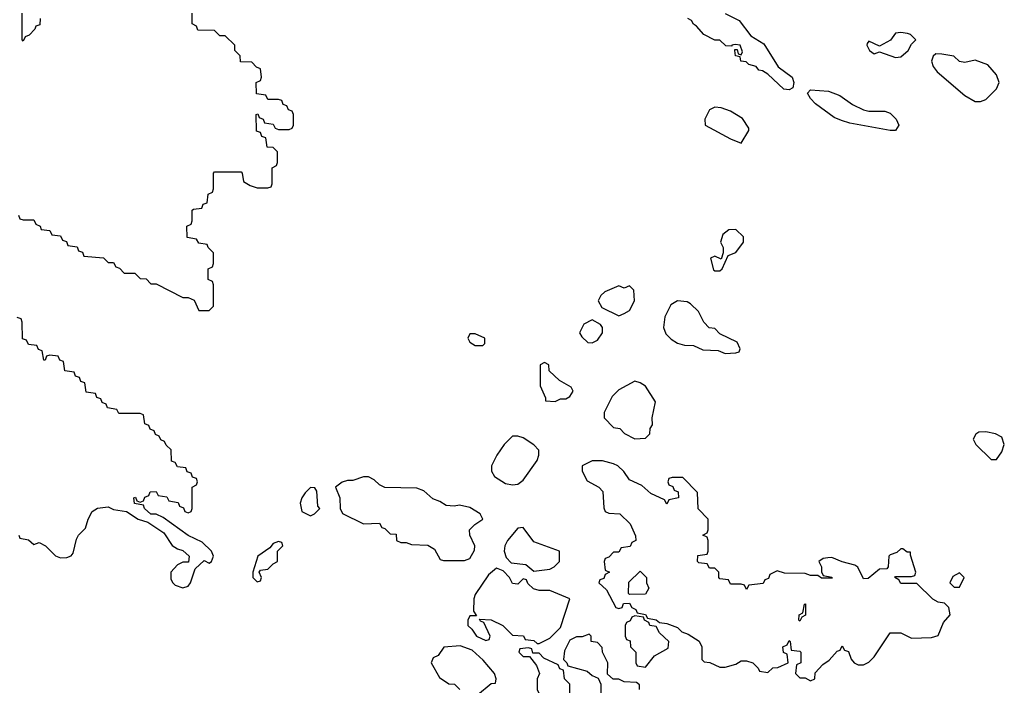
# Model space of a CAD drawing. Header units: inches. Extents: x 2710684 to 2828758, y 857022 to 965663.
# Tile 179 of 256: x 2774697 to 2778399, y 903026 to 905526. Entities that reach past the tile are written whole.
import ezdxf

# ---------------------------------------------------------------- set-up
doc = ezdxf.new("R2010")
doc.units = ezdxf.units.IN
doc.header["$MEASUREMENT"] = 0
doc.layers.add('C7970', color=7, linetype='Continuous')

msp = doc.modelspace()

# ---------------------------------------------------------------- linework, layer by layer
at = {"layer": 'C7970', "color": 4}
for points, elevation in [([(2774692, 904792), (2774698, 904778), (2774710, 904774), (2774750, 904774), (2774758, 904758), (2774774, 904750), (2774778, 904738), (2774810, 904734), (2774818, 904718), (2774850, 904714), (2774858, 904698), (2774872.7, 904692.7), (2774878, 904678), (2774912.7, 904672.7), (2774918, 904658), (2774932.7, 904652.7), (2774938, 904638), (2775011.6, 904631.6), (2775030, 904614), (2775050, 904614), (2775058, 904598), (2775072.7, 904592.7), (2775090, 904574), (2775130, 904574), (2775150, 904554), (2775172.7, 904552.7), (2775190, 904534), (2775210, 904534), (2775310, 904482), (2775330, 904482), (2775352.7, 904472.7), (2775370, 904434), (2775410, 904434), (2775426, 904450), (2775426, 904530), (2775422, 904542), (2775406, 904550), (2775406, 904590), (2775422, 904598), (2775426, 904610), (2775426, 904650), (2775406, 904670), (2775402, 904682), (2775370, 904686), (2775362, 904702), (2775327.3, 904707.3), (2775326, 904750), (2775342, 904758), (2775346, 904770), (2775346, 904810), (2775350, 904814), (2775382, 904818), (2775387.3, 904832.7), (2775402, 904838), (2775406, 904870), (2775422, 904878), (2775426, 904890), (2775426, 904950), (2775430, 904954), (2775530, 904954), (2775534, 904950), (2775538, 904918), (2775563.6, 904903.6), (2775590, 904894), (2775630, 904894), (2775642, 904898), (2775646, 904910), (2775646, 904970), (2775662, 904978), (2775666, 904990), (2775666, 905030), (2775650, 905046), (2775627.3, 905047.3), (2775622, 905082), (2775607.3, 905087.3), (2775602, 905102), (2775587.3, 905107.3), (2775586, 905170), (2775592.7, 905172.7), (2775598, 905158), (2775612.7, 905152.7), (2775618, 905138), (2775650, 905134), (2775658, 905118), (2775670, 905114), (2775710, 905114), (2775722, 905118), (2775726, 905130), (2775726, 905170), (2775722, 905182), (2775707.3, 905187.3), (2775702, 905202), (2775687.3, 905207.3), (2775682, 905222), (2775670, 905226), (2775630, 905226), (2775622, 905242), (2775587.3, 905247.3), (2775586, 905290), (2775602, 905298), (2775606, 905310), (2775602, 905342), (2775587.3, 905347.3), (2775570, 905366), (2775527.3, 905367.3), (2775526, 905390), (2775506, 905410), (2775506, 905430), (2775470, 905466), (2775450, 905466), (2775430, 905486), (2775367.3, 905487.3), (2775362, 905502), (2775346, 905510), (2775346, 905550)], 12), ([(2774774, 905530), (2774772.7, 905507.3), (2774758, 905502), (2774754, 905490), (2774732.7, 905467.3), (2774718, 905462), (2774710, 905446), (2774706, 905450), (2774706, 905550)], 12), ([(2777348.9, 905548.9), (2777402.5, 905522.5), (2777445.7, 905465.7), (2777494.9, 905434.9), (2777548.5, 905348.5), (2777601.3, 905310), (2777608.2, 905290), (2777604, 905270), (2777590, 905262.4), (2777570, 905265.1), (2777510, 905321.2), (2777490, 905334), (2777476.4, 905336.4), (2777466, 905350), (2777438, 905358), (2777428, 905368), (2777408, 905370), (2777406, 905386), (2777388.7, 905390), (2777386, 905410), (2777386, 905414), (2777394, 905414), (2777398, 905398), (2777410, 905394), (2777414.6, 905405.4), (2777406, 905430), (2777386.8, 905433.2), (2777374, 905430), (2777374, 905426), (2777352, 905428), (2777328.9, 905448.9), (2777310, 905449.2), (2777268.7, 905470), (2777242, 905502), (2777230, 905508.7), (2777223.1, 905523.1), (2777208.7, 905530)], 8), ([(2774694, 903590), (2774698, 903578), (2774730, 903572), (2774750, 903554), (2774770, 903562), (2774794, 903550), (2774831.6, 903511.6), (2774850, 903504.7), (2774874.6, 903505.4), (2774890, 903512), (2774898, 903522), (2774910, 903574), (2774918, 903590), (2774944, 903616), (2774954, 903650), (2774970, 903678), (2774990, 903690.8), (2775030, 903696), (2775050, 903686), (2775098.8, 903678.8), (2775142, 903650), (2775178.8, 903638.8), (2775238.5, 903598.5), (2775270, 903551.3), (2775290, 903538), (2775310, 903532), (2775334, 903510), (2775332, 903488), (2775310, 903488), (2775290, 903478), (2775264.7, 903450), (2775265.4, 903425.4), (2775271.1, 903411.1), (2775282, 903402), (2775310, 903391.3), (2775330, 903398), (2775339, 903410), (2775356.4, 903463.6), (2775390, 903494), (2775410, 903484.7), (2775418, 903490), (2775426, 903510), (2775418, 903530), (2775383.1, 903563.1), (2775330, 903588), (2775236.4, 903656.4), (2775210, 903668), (2775190, 903668), (2775166, 903690), (2775162, 903702), (2775128.7, 903708.7), (2775126, 903730), (2775132, 903732), (2775138, 903718), (2775150, 903714), (2775162, 903718), (2775167.3, 903732.7), (2775182, 903738), (2775187.3, 903752.7), (2775210, 903754), (2775218, 903738), (2775250, 903734), (2775258, 903718), (2775292.7, 903712.7), (2775298, 903698), (2775312.7, 903692.7), (2775318, 903678), (2775330, 903674), (2775342, 903678), (2775346, 903690), (2775346, 903770), (2775362, 903778), (2775366, 903790), (2775362, 903802), (2775347.3, 903807.3), (2775342, 903822), (2775327.3, 903827.3), (2775322, 903842), (2775290, 903846), (2775282, 903862), (2775267.3, 903867.3), (2775266, 903910), (2775247.3, 903927.3), (2775242, 903942), (2775227.3, 903947.3), (2775222, 903962), (2775207.3, 903967.3), (2775202, 903982), (2775187.3, 903987.3), (2775182, 904002), (2775167.3, 904007.3), (2775162, 904042), (2775150, 904046), (2775070, 904046), (2775062, 904062), (2775027.3, 904067.3), (2775022, 904082), (2775007.3, 904087.3), (2775002, 904102), (2774987.3, 904107.3), (2774982, 904122), (2774947.3, 904127.3), (2774942, 904162), (2774927.3, 904167.3), (2774922, 904182), (2774907.3, 904187.3), (2774902, 904202), (2774867.3, 904207.3), (2774862, 904242), (2774847.3, 904247.3), (2774842, 904262), (2774810, 904266), (2774798, 904262), (2774792.7, 904247.3), (2774787.3, 904247.3), (2774782, 904282), (2774767.3, 904287.3), (2774762, 904302), (2774730, 904306), (2774722, 904322), (2774707.3, 904327.3), (2774706, 904390), (2774702, 904402), (2774687.3, 904407.3)], 12), ([(2777028, 903010), (2777027.3, 903027.3), (2777016.4, 903036.4), (2776970, 903038), (2776950, 903048), (2776928.4, 903048.4), (2776907.3, 903067.3), (2776908, 903110), (2776888, 903150), (2776887.3, 903167.3), (2776870, 903186), (2776846, 903190), (2776846, 903210), (2776838, 903218), (2776812, 903208), (2776790, 903208), (2776765.4, 903194.6), (2776745.4, 903154.6), (2776742, 903122), (2776754, 903110), (2776758, 903098), (2776830, 903078), (2776850, 903062), (2776872, 903052), (2776882, 903030), (2776882, 902990)], 12), ([(2776418, 902990), (2776470, 903032), (2776486, 903034), (2776488, 903050), (2776482, 903070), (2776440.2, 903120.2), (2776398, 903158), (2776353.2, 903173.2), (2776291.3, 903168.7), (2776270, 903138), (2776251.6, 903128.4), (2776244.7, 903110), (2776274.8, 903054.8), (2776310, 903031.3), (2776332, 903030), (2776352, 903010)], 12)]:
    msp.add_lwpolyline(points, dxfattribs=dict(at, elevation=elevation))
for points, elevation in [([(2778010, 905478), (2777990, 905475.3), (2777970.8, 905449.2), (2777930, 905426), (2777890, 905446), (2777883.6, 905436.4), (2777882, 905430), (2777892, 905410), (2777910, 905398), (2777930, 905404.7), (2777990, 905384), (2778010, 905386.8), (2778038, 905410), (2778050, 905434), (2778066, 905450), (2778046, 905470), (2778034.6, 905474.6)], 12), ([(2778142, 905398), (2778131.3, 905388.7), (2778124.7, 905370), (2778131, 905350), (2778146.8, 905330), (2778250, 905241), (2778290, 905218.8), (2778310, 905218.8), (2778330, 905226.8), (2778370, 905266.8), (2778379.3, 905290), (2778370, 905319), (2778336.6, 905356.6), (2778290, 905374), (2778250, 905365.2), (2778230, 905368.7), (2778208.7, 905388.7), (2778163.6, 905396.4)], 12), ([(2777990, 905109.4), (2777970, 905109.5), (2777817.6, 905137.6), (2777787, 905147), (2777758.9, 905158.9), (2777689.7, 905209.7), (2777669.7, 905229.7), (2777659.3, 905250), (2777670, 905262.8), (2777738, 905258), (2777781.1, 905241.1), (2777827.8, 905207.8), (2777870, 905188), (2777890, 905182.4), (2777950, 905182), (2777970, 905174.8), (2777992.4, 905152.4), (2778002.8, 905130)], 8), ([(2777310, 905198), (2777290, 905188), (2777272.7, 905152.7), (2777274, 905130), (2777370, 905078), (2777410, 905062), (2777438, 905110), (2777438, 905118), (2777414.6, 905154.6), (2777370, 905182), (2777334.6, 905194.6)], 12), ([(2777390, 904738), (2777363.6, 904736.4), (2777341, 904719), (2777332, 904690), (2777342, 904670), (2777342, 904650), (2777334, 904626), (2777310, 904638), (2777294, 904630), (2777306, 904586), (2777310, 904582), (2777330, 904582), (2777338, 904590), (2777360.2, 904639.8), (2777390, 904652), (2777419, 904690), (2777418, 904710)], 12), ([(2776990, 904526), (2776970, 904518), (2776950, 904526), (2776896.9, 904503.1), (2776882, 904490), (2776872, 904470), (2776885.4, 904445.4), (2776950, 904414), (2776970, 904422), (2776990, 904434), (2777008, 904470), (2777006, 904510)], 12), ([(2777170, 904469.3), (2777145.8, 904454.2), (2777122.8, 904410), (2777118, 904370), (2777126.4, 904346.4), (2777146.4, 904326.4), (2777170, 904311.3), (2777196.4, 904303.6), (2777230, 904302), (2777265.4, 904285.4), (2777323.6, 904283.6), (2777350, 904272), (2777390, 904274), (2777402, 904278), (2777406, 904290), (2777394.6, 904314.6), (2777330, 904346), (2777310, 904366), (2777288.9, 904368.9), (2777269.1, 904389.1), (2777249.3, 904429.3), (2777218.9, 904458.9), (2777206.3, 904466.3)], 12), ([(2776850, 904398), (2776818, 904382), (2776802, 904350), (2776810, 904334), (2776832.7, 904312.7), (2776850, 904312), (2776870, 904322), (2776888, 904350), (2776888, 904370), (2776880.4, 904380.4)], 12), ([(2776410, 904346), (2776390, 904346), (2776382, 904330), (2776390, 904314), (2776410, 904302), (2776430, 904302), (2776438, 904302), (2776446, 904310), (2776446, 904330)], 12), ([(2776670, 904238), (2776654, 904230), (2776654, 904150), (2776674, 904106), (2776674, 904094), (2776710, 904092), (2776730, 904102), (2776750, 904102), (2776766, 904110), (2776778, 904130), (2776770, 904146), (2776726, 904170), (2776687.3, 904207.3), (2776686, 904230)], 12), ([(2777010, 904168), (2776950, 904135.3), (2776924.7, 904110), (2776894, 904050), (2776894, 904030), (2776930, 903994), (2776954, 903990), (2776971.6, 903971.6), (2777010, 903952), (2777050, 903954), (2777066, 903970), (2777068, 903990), (2777076.4, 904003.6), (2777075.3, 904030), (2777088, 904090), (2777050, 904148.7), (2777030, 904162)], 12), ([(2776570, 903962), (2776550, 903962), (2776518, 903930), (2776491.3, 903890), (2776471.3, 903850), (2776471.3, 903830), (2776482, 903810), (2776524, 903784), (2776550, 903778.8), (2776570, 903780.7), (2776590, 903796), (2776642.7, 903870), (2776649, 903890), (2776648.9, 903908.9), (2776630, 903928.7), (2776590, 903955.3)], 12), ([(2778330, 903978), (2778303.6, 903976.4), (2778291.6, 903968.4), (2778282, 903950), (2778292, 903930), (2778350, 903874), (2778370, 903874), (2778390, 903902), (2778399, 903930), (2778390, 903958), (2778366, 903970)], 12), ([(2776850, 903868.7), (2776812, 903850), (2776812, 903830), (2776830, 903794), (2776874, 903770), (2776890, 903754), (2776892.7, 903692.7), (2776898, 903678), (2776912.7, 903672.7), (2776954, 903670), (2776992.7, 903632.7), (2777012.7, 903587.3), (2777014, 903570), (2776998, 903562), (2776992.7, 903547.3), (2776958, 903542), (2776950, 903526), (2776930, 903526), (2776912.7, 903507.3), (2776898, 903502), (2776894, 903490), (2776898, 903458), (2776914, 903450), (2776898, 903442), (2776892.7, 903427.3), (2776878, 903422), (2776874, 903410), (2776903.6, 903383.6), (2776938, 903318), (2776950, 903314), (2776962, 903318), (2776967.3, 903332.7), (2776990, 903334), (2776998, 903318), (2777014, 903310), (2777018, 903298), (2777050, 903292), (2777058, 903278), (2777090, 903272), (2777102, 903262), (2777130, 903258), (2777170, 903242), (2777186, 903226), (2777210, 903218), (2777251.1, 903191.1), (2777262, 903170), (2777262, 903122), (2777270, 903114), (2777291.6, 903111.6), (2777330, 903094), (2777350, 903094), (2777390, 903104.7), (2777410, 903118), (2777430, 903118), (2777454, 903110), (2777474, 903090), (2777478, 903078), (2777510, 903074), (2777528.4, 903091.6), (2777547.3, 903092.7), (2777586, 903110), (2777582, 903142), (2777568.4, 903148.4), (2777566, 903170), (2777582, 903178), (2777590, 903194), (2777594, 903190), (2777598, 903158), (2777630, 903154), (2777634, 903150), (2777634, 903110), (2777618, 903102), (2777614, 903070), (2777630, 903054), (2777650, 903054), (2777670, 903042), (2777686, 903050), (2777687.3, 903072.7), (2777716.4, 903103.6), (2777740.4, 903119.6), (2777770, 903154), (2777782, 903158), (2777790, 903174), (2777798, 903158), (2777812.7, 903152.7), (2777823.6, 903123.6), (2777834, 903110), (2777850, 903102), (2777870, 903102), (2777890, 903112), (2777910, 903132), (2777970, 903222), (2778010, 903222), (2778050, 903202), (2778125.4, 903205.4), (2778150, 903212), (2778170, 903262), (2778195.3, 903290), (2778190, 903318), (2778174, 903334), (2778150, 903338), (2778130, 903348.7), (2778070, 903408), (2778010, 903408), (2778002, 903422), (2777988, 903430), (2777990, 903434), (2778050, 903434), (2778062, 903438), (2778066, 903450), (2778046, 903514), (2778046, 903526), (2778034, 903526), (2778018, 903538), (2778010, 903538), (2777995.3, 903524.7), (2777970, 903515.3), (2777964.7, 903510), (2777962, 903470), (2777956.9, 903463.1), (2777930, 903462), (2777887.3, 903427.3), (2777870, 903426), (2777848.9, 903468.9), (2777836.5, 903476.5), (2777790, 903488.7), (2777750, 903505.2), (2777735.3, 903504.7), (2777718, 903502), (2777702, 903490), (2777711.1, 903471.1), (2777712, 903452), (2777718, 903438), (2777750, 903432), (2777751.6, 903428.4), (2777711.6, 903428.4), (2777698, 903438), (2777670, 903438), (2777650, 903446), (2777572.7, 903447.3), (2777544.7, 903455.3), (2777518, 903442), (2777512.7, 903427.3), (2777498, 903422), (2777492.7, 903407.3), (2777438, 903402), (2777430, 903386), (2777422, 903402), (2777410, 903406), (2777370, 903406), (2777362, 903422), (2777330, 903426), (2777326, 903430), (2777326, 903450), (2777310, 903466), (2777290, 903466), (2777282, 903482), (2777250, 903486), (2777246, 903490), (2777247.3, 903512.7), (2777282, 903518), (2777286, 903530), (2777286, 903570), (2777282, 903582), (2777266, 903590), (2777282, 903598), (2777286, 903610), (2777286, 903650), (2777248.4, 903688.4), (2777246, 903750), (2777190, 903806), (2777150, 903806), (2777138, 903802), (2777134, 903790), (2777138, 903778), (2777152.7, 903772.7), (2777158, 903758), (2777172.7, 903752.7), (2777174, 903730), (2777138, 903722), (2777130, 903706), (2777122, 903722), (2777070, 903746), (2777036.4, 903776.4), (2776990, 903798), (2776968.4, 903828.4), (2776946, 903850), (2776930, 903858), (2776888.4, 903868.4)], 12), ([(2775990, 903808.7), (2775950, 903795.3), (2775930, 903795.3), (2775910, 903788.7), (2775884.7, 903770), (2775900.7, 903730), (2775902, 903690), (2775911.3, 903671.3), (2775990, 903632), (2776050, 903634), (2776058, 903618), (2776070, 903614), (2776090, 903594), (2776112.7, 903592.7), (2776114, 903570), (2776130, 903562), (2776150, 903562), (2776170, 903554), (2776231.6, 903551.6), (2776256.9, 903536.9), (2776278, 903498), (2776290, 903494), (2776370, 903494), (2776390, 903502), (2776407.3, 903532.7), (2776408, 903550), (2776388.9, 903588.9), (2776388.7, 903610), (2776408, 903630), (2776438, 903650), (2776428, 903670), (2776390, 903693.2), (2776350, 903702), (2776330, 903698), (2776300.4, 903700.4), (2776276.4, 903716.4), (2776250, 903726), (2776216.4, 903756.4), (2776190, 903766), (2776070, 903768), (2776050, 903778), (2776030, 903798), (2776008.4, 903808.4)], 12), ([(2775790, 903768), (2775770, 903748), (2775758, 903730), (2775752, 903710), (2775758, 903678), (2775790, 903662), (2775806, 903670), (2775826, 903690), (2775818, 903698), (2775814.6, 903754.6), (2775807.3, 903767.3)], 12), ([(2776590, 903618), (2776570, 903615.3), (2776530.8, 903570), (2776520.7, 903550), (2776518.8, 903530), (2776526, 903506), (2776545.4, 903485.4), (2776599.6, 903479.6), (2776630, 903454), (2776690, 903462), (2776706, 903470), (2776726, 903490), (2776726, 903530), (2776630, 903564)], 12), ([(2775670, 903566), (2775650, 903558), (2775638, 903542), (2775592, 903510), (2775574, 903450), (2775574, 903430), (2775590, 903414), (2775602, 903418), (2775606, 903430), (2775598, 903450), (2775602, 903458), (2775630, 903462), (2775650, 903482), (2775666, 903490), (2775666, 903530), (2775686, 903550), (2775682, 903562)], 12), ([(2776490, 903466), (2776459.6, 903440.4), (2776410, 903366), (2776404.7, 903350), (2776403.6, 903303.6), (2776414, 903286), (2776390, 903286), (2776382, 903270), (2776382, 903250), (2776396.9, 903236.9), (2776414, 903210), (2776450, 903194), (2776462, 903198), (2776466, 903210), (2776442, 903262), (2776430, 903266), (2776426, 903274), (2776470, 903272), (2776514, 903250), (2776550, 903214), (2776591.6, 903211.6), (2776598, 903198), (2776630, 903194), (2776642, 903182), (2776650, 903182), (2776690, 903202), (2776730, 903242), (2776766, 903350), (2776690, 903382), (2776650, 903382), (2776628.4, 903388.4), (2776607.3, 903407.3), (2776602, 903422), (2776590, 903426), (2776570, 903406), (2776550, 903408), (2776538, 903430), (2776515.3, 903455.3)], 12), ([(2776990, 903366), (2776986, 903370), (2776987.3, 903412.7), (2777030, 903454), (2777054, 903430), (2777054, 903410), (2777062, 903390), (2777050, 903368)], 12), ([(2778230, 903448), (2778205.4, 903434.6), (2778194, 903410), (2778210, 903394), (2778230, 903394), (2778248, 903430)], 12), ([(2777630, 903266), (2777626, 903270), (2777628, 903290), (2777642, 903298), (2777648, 903330), (2777651.6, 903331.6), (2777651.6, 903288.4), (2777638, 903282)], 12), ([(2777010, 903286), (2776998, 903282), (2776992.7, 903267.3), (2776978, 903262), (2776974, 903250), (2776974, 903210), (2776978, 903198), (2776992.7, 903192.7), (2776994, 903170), (2777014, 903150), (2777014, 903110), (2777018, 903098), (2777050, 903094), (2777084, 903136), (2777134.6, 903165.4), (2777138, 903190), (2777103.1, 903223.1), (2777090, 903246), (2777066, 903250), (2777062, 903262), (2777046, 903270), (2777042, 903282)], 12), ([(2776610, 903166), (2776578, 903162), (2776574, 903150), (2776590, 903134), (2776614, 903134), (2776639.6, 903099.6), (2776652, 903070), (2776642, 903050), (2776642, 903010), (2776658, 902978), (2776690, 902974), (2776698, 902958), (2776710, 902954), (2776750, 902954), (2776766, 902970), (2776766, 903030), (2776746, 903050), (2776742, 903082), (2776727.3, 903087.3), (2776722, 903102), (2776668, 903128), (2776650, 903146), (2776626, 903146), (2776622, 903162)], 12)]:
    msp.add_lwpolyline(points, close=True, dxfattribs=dict(at, elevation=elevation))

doc.saveas('drawing.dxf')
